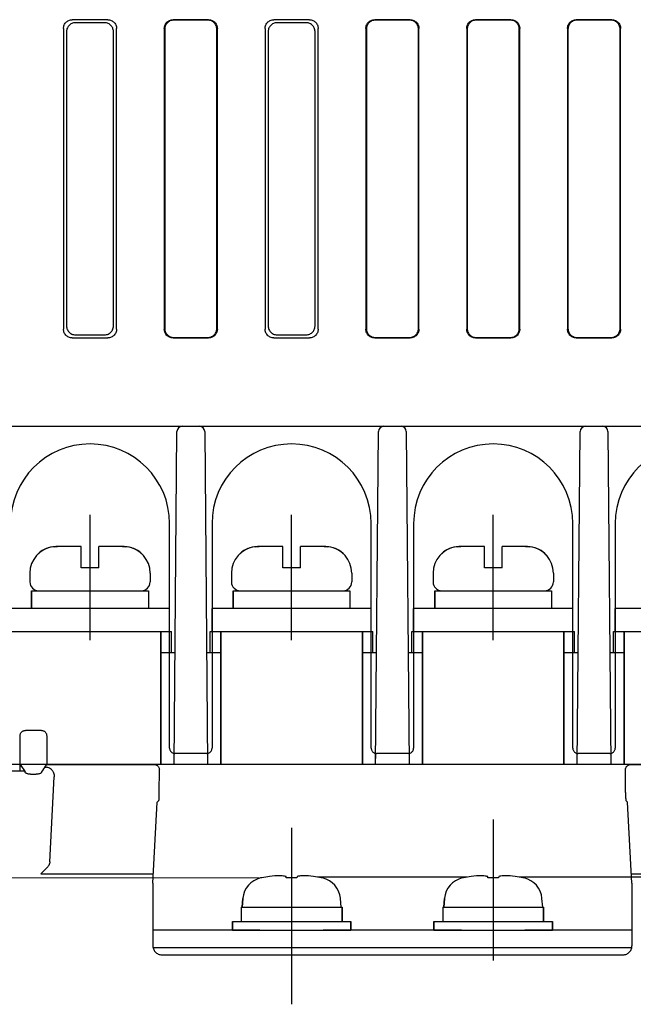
# Model space of a CAD drawing. Header units: millimetres. Extents: x 35 to 906, y -220 to 647.
# Tile 3 of 35: x 347 to 382, y -168 to -112. Entities that reach past the tile are written whole.
import ezdxf

# ---------------------------------------------------------------- set-up
doc = ezdxf.new("R2010")
doc.units = ezdxf.units.MM
doc.layers.add('10', color=3, linetype='CONTINUOUS')
doc.layers.add('17', color=6, linetype='CONTINUOUS')

msp = doc.modelspace()

# ---------------------------------------------------------------- linework, layer by layer
at = {"layer": '10'}
for p, q in [((351.817, -112.426), (349.813, -112.426)), ((357.517, -112.426), (355.513, -112.426)), ((357.489, -112.454), (355.541, -112.454)), ((363.217, -112.426), (361.213, -112.426)), ((368.917, -112.426), (366.913, -112.426)), ((368.889, -112.454), (366.941, -112.454)), ((374.617, -112.426), (372.613, -112.426)), ((374.59, -112.453), (372.639, -112.453)), ((380.317, -112.426), (378.313, -112.426)), ((380.289, -112.454), (378.341, -112.454)), ((349.315, -112.925), (349.315, -129.928)), ((351.642, -112.601), (349.988, -112.601)), ((352.315, -129.928), (352.315, -112.925)), ((355.015, -112.925), (355.015, -129.928)), ((355.043, -112.953), (355.043, -129.9)), ((357.987, -129.9), (357.987, -112.953)), ((358.015, -129.928), (358.015, -112.925)), ((360.715, -112.925), (360.715, -129.928)), ((363.042, -112.601), (361.388, -112.601)), ((363.715, -129.928), (363.715, -112.925)), ((366.415, -112.925), (366.415, -129.928)), ((366.443, -112.953), (366.443, -129.9)), ((369.387, -129.9), (369.387, -112.953)), ((369.415, -129.928), (369.415, -112.925)), ((372.115, -112.925), (372.115, -129.928)), ((372.141, -112.951), (372.141, -129.902)), ((375.089, -129.902), (375.089, -112.951)), ((375.115, -129.928), (375.115, -112.925)), ((377.815, -112.925), (377.815, -129.928)), ((377.843, -112.953), (377.843, -129.9)), ((380.787, -129.9), (380.787, -112.953)), ((380.815, -129.928), (380.815, -112.925)), ((349.49, -113.1), (349.49, -129.753)), ((352.14, -129.753), (352.14, -113.1)), ((360.89, -113.1), (360.89, -129.753)), ((363.54, -129.753), (363.54, -113.1)), ((349.988, -130.251), (351.642, -130.251)), ((361.388, -130.251), (363.042, -130.251)), ((349.813, -130.426), (351.817, -130.426)), ((355.513, -130.426), (357.517, -130.426)), ((355.541, -130.398), (357.489, -130.398)), ((361.213, -130.426), (363.217, -130.426)), ((366.913, -130.426), (368.917, -130.426)), ((366.941, -130.398), (368.889, -130.398)), ((372.613, -130.426), (374.617, -130.426)), ((372.639, -130.4), (374.59, -130.4)), ((378.313, -130.426), (380.317, -130.426)), ((378.341, -130.398), (380.289, -130.398)), ((355.315, -153.626), (355.315, -140.926)), ((357.715, -140.926), (357.715, -153.626)), ((366.715, -153.626), (366.715, -140.926)), ((369.115, -140.926), (369.115, -153.626)), ((378.115, -153.626), (378.115, -140.926)), ((380.515, -140.926), (380.515, -153.626)), ((346.865, -154.555), (346.864, -152.925)), ((348.066, -152.625), (347.163, -152.625)), ((348.366, -152.925), (348.365, -154.555)), ((355.565, -154.526), (355.57, -153.923)), ((357.415, -153.926), (355.615, -153.926)), ((357.46, -153.923), (357.465, -154.526)), ((366.965, -154.526), (366.97, -153.923)), ((368.815, -153.926), (367.015, -153.926)), ((368.86, -153.923), (368.865, -154.526)), ((378.365, -154.526), (378.37, -153.923)), ((380.215, -153.926), (378.415, -153.926)), ((380.26, -153.923), (380.265, -154.526)), ((343.365, -154.526), (346.865, -154.526)), ((346.871, -154.914), (346.865, -154.555)), ((346.865, -154.555), (347.146, -154.977)), ((348.26, -154.712), (348.365, -154.555)), ((348.365, -154.526), (407.261, -154.526)), ((348.365, -154.555), (354.437, -154.555)), ((381.393, -154.555), (388.965, -154.555)), ((343.125, -154.914), (347.104, -154.914)), ((347.451, -155.109), (347.778, -155.109)), ((348.54, -160.053), (348.791, -155.249)), ((381.095, -156.143), (381.093, -154.855)), ((354.374, -161.264), (354.615, -156.679)), ((354.615, -156.679), (354.71, -156.584)), ((381.215, -156.679), (381.119, -156.584)), ((381.455, -161.264), (381.215, -156.679)), ((348.04, -160.734), (348.394, -160.38)), ((348.04, -160.734), (354.402, -160.734)), ((381.427, -160.734), (387.789, -160.734)), ((354.374, -161.264), (354.373, -164.819)), ((381.455, -161.264), (381.457, -164.819)), ((360.423, -163.926), (354.373, -163.926)), ((360.215, -163.926), (364.215, -163.926)), ((362.215, -163.926), (362.215, -168.118)), ((371.823, -163.926), (364.007, -163.926)), ((371.615, -163.926), (375.615, -163.926)), ((381.456, -163.926), (375.407, -163.926)), ((381.445, -164.926), (354.384, -164.926)), ((354.872, -165.319), (380.958, -165.319))]:
    msp.add_line(p, q, dxfattribs=at)
for points in [[(349.315, -112.925), (349.318, -112.872), (349.326, -112.821), (349.339, -112.77), (349.358, -112.721), (349.382, -112.675), (349.41, -112.631), (349.443, -112.591), (349.479, -112.554), (349.52, -112.521), (349.563, -112.493), (349.61, -112.47), (349.658, -112.451), (349.709, -112.437), (349.761, -112.429), (349.813, -112.426)], [(351.817, -112.426), (351.869, -112.429), (351.921, -112.437), (351.971, -112.451), (352.02, -112.47), (352.066, -112.493), (352.11, -112.521), (352.15, -112.554), (352.187, -112.591), (352.22, -112.631), (352.248, -112.675), (352.272, -112.721), (352.29, -112.77), (352.304, -112.821), (352.312, -112.872), (352.315, -112.925)], [(355.015, -112.925), (355.018, -112.872), (355.026, -112.821), (355.039, -112.77), (355.058, -112.721), (355.082, -112.675), (355.11, -112.631), (355.143, -112.591), (355.179, -112.554), (355.22, -112.521), (355.263, -112.493), (355.31, -112.47), (355.358, -112.451), (355.409, -112.437), (355.461, -112.429), (355.513, -112.426)], [(355.541, -112.454), (355.489, -112.457), (355.437, -112.465), (355.386, -112.479), (355.338, -112.498), (355.291, -112.521), (355.248, -112.549), (355.207, -112.582), (355.171, -112.619), (355.138, -112.659), (355.109, -112.703), (355.086, -112.749), (355.067, -112.798), (355.054, -112.849), (355.046, -112.9), (355.043, -112.953)], [(357.987, -112.953), (357.984, -112.9), (357.976, -112.849), (357.962, -112.798), (357.944, -112.749), (357.92, -112.703), (357.892, -112.659), (357.859, -112.619), (357.822, -112.582), (357.782, -112.549), (357.738, -112.521), (357.692, -112.498), (357.643, -112.479), (357.593, -112.465), (357.541, -112.457), (357.489, -112.454)], [(357.517, -112.426), (357.569, -112.429), (357.621, -112.437), (357.671, -112.451), (357.72, -112.47), (357.766, -112.493), (357.81, -112.521), (357.85, -112.554), (357.887, -112.591), (357.92, -112.631), (357.948, -112.675), (357.972, -112.721), (357.99, -112.77), (358.004, -112.821), (358.012, -112.872), (358.015, -112.925)], [(360.715, -112.925), (360.718, -112.872), (360.726, -112.821), (360.739, -112.77), (360.758, -112.721), (360.782, -112.675), (360.81, -112.631), (360.843, -112.591), (360.879, -112.554), (360.92, -112.521), (360.963, -112.493), (361.01, -112.47), (361.058, -112.451), (361.109, -112.437), (361.161, -112.429), (361.213, -112.426)], [(363.217, -112.426), (363.269, -112.429), (363.321, -112.437), (363.371, -112.451), (363.42, -112.47), (363.466, -112.493), (363.51, -112.521), (363.55, -112.554), (363.587, -112.591), (363.62, -112.631), (363.648, -112.675), (363.672, -112.721), (363.69, -112.77), (363.704, -112.821), (363.712, -112.872), (363.715, -112.925)], [(366.415, -112.925), (366.418, -112.872), (366.426, -112.821), (366.439, -112.77), (366.458, -112.721), (366.482, -112.675), (366.51, -112.631), (366.543, -112.591), (366.579, -112.554), (366.62, -112.521), (366.663, -112.493), (366.71, -112.47), (366.758, -112.451), (366.809, -112.437), (366.861, -112.429), (366.913, -112.426)], [(366.941, -112.454), (366.889, -112.457), (366.837, -112.465), (366.786, -112.479), (366.738, -112.498), (366.691, -112.521), (366.648, -112.549), (366.607, -112.582), (366.571, -112.619), (366.538, -112.659), (366.509, -112.703), (366.486, -112.749), (366.467, -112.798), (366.454, -112.849), (366.446, -112.9), (366.443, -112.953)], [(369.387, -112.953), (369.384, -112.9), (369.376, -112.849), (369.362, -112.798), (369.344, -112.749), (369.32, -112.703), (369.292, -112.659), (369.259, -112.619), (369.222, -112.582), (369.182, -112.549), (369.138, -112.521), (369.092, -112.498), (369.043, -112.479), (368.993, -112.465), (368.941, -112.457), (368.889, -112.454)], [(368.917, -112.426), (368.969, -112.429), (369.021, -112.437), (369.071, -112.451), (369.12, -112.47), (369.166, -112.493), (369.21, -112.521), (369.25, -112.554), (369.287, -112.591), (369.32, -112.631), (369.348, -112.675), (369.372, -112.721), (369.39, -112.77), (369.404, -112.821), (369.412, -112.872), (369.415, -112.925)], [(372.115, -112.925), (372.118, -112.872), (372.126, -112.821), (372.139, -112.77), (372.158, -112.721), (372.182, -112.675), (372.21, -112.631), (372.243, -112.591), (372.279, -112.554), (372.32, -112.521), (372.363, -112.493), (372.41, -112.47), (372.458, -112.451), (372.509, -112.437), (372.561, -112.429), (372.613, -112.426)], [(372.639, -112.453), (372.587, -112.455), (372.535, -112.464), (372.485, -112.477), (372.436, -112.496), (372.39, -112.519), (372.346, -112.548), (372.306, -112.58), (372.269, -112.617), (372.236, -112.658), (372.208, -112.701), (372.184, -112.748), (372.165, -112.796), (372.152, -112.847), (372.144, -112.898), (372.141, -112.951)], [(375.089, -112.951), (375.086, -112.898), (375.078, -112.847), (375.064, -112.796), (375.045, -112.748), (375.022, -112.701), (374.994, -112.658), (374.961, -112.617), (374.924, -112.58), (374.884, -112.548), (374.84, -112.519), (374.794, -112.496), (374.745, -112.477), (374.694, -112.464), (374.643, -112.455), (374.59, -112.453)], [(374.617, -112.426), (374.669, -112.429), (374.721, -112.437), (374.771, -112.451), (374.82, -112.47), (374.866, -112.493), (374.91, -112.521), (374.95, -112.554), (374.987, -112.591), (375.02, -112.631), (375.048, -112.675), (375.072, -112.721), (375.09, -112.77), (375.104, -112.821), (375.112, -112.872), (375.115, -112.925)], [(377.815, -112.925), (377.818, -112.872), (377.826, -112.821), (377.839, -112.77), (377.858, -112.721), (377.882, -112.675), (377.91, -112.631), (377.943, -112.591), (377.979, -112.554), (378.02, -112.521), (378.063, -112.493), (378.11, -112.47), (378.158, -112.451), (378.209, -112.437), (378.261, -112.429), (378.313, -112.426)], [(378.341, -112.454), (378.289, -112.457), (378.237, -112.465), (378.186, -112.479), (378.138, -112.498), (378.091, -112.521), (378.048, -112.549), (378.007, -112.582), (377.971, -112.619), (377.938, -112.659), (377.909, -112.703), (377.886, -112.749), (377.867, -112.798), (377.854, -112.849), (377.846, -112.9), (377.843, -112.953)], [(380.787, -112.953), (380.784, -112.9), (380.776, -112.849), (380.762, -112.798), (380.744, -112.749), (380.72, -112.703), (380.692, -112.659), (380.659, -112.619), (380.622, -112.582), (380.582, -112.549), (380.538, -112.521), (380.492, -112.498), (380.443, -112.479), (380.393, -112.465), (380.341, -112.457), (380.289, -112.454)], [(380.317, -112.426), (380.369, -112.429), (380.421, -112.437), (380.471, -112.451), (380.52, -112.47), (380.566, -112.493), (380.61, -112.521), (380.65, -112.554), (380.687, -112.591), (380.72, -112.631), (380.748, -112.675), (380.772, -112.721), (380.79, -112.77), (380.804, -112.821), (380.812, -112.872), (380.815, -112.925)], [(349.988, -112.601), (349.936, -112.604), (349.884, -112.612), (349.833, -112.626), (349.785, -112.645), (349.738, -112.668), (349.695, -112.696), (349.654, -112.729), (349.618, -112.766), (349.585, -112.806), (349.556, -112.85), (349.533, -112.896), (349.514, -112.945), (349.501, -112.996), (349.493, -113.047), (349.49, -113.1)], [(352.14, -113.1), (352.137, -113.047), (352.129, -112.996), (352.115, -112.945), (352.097, -112.896), (352.073, -112.85), (352.045, -112.806), (352.012, -112.766), (351.975, -112.729), (351.935, -112.696), (351.891, -112.668), (351.845, -112.645), (351.796, -112.626), (351.746, -112.612), (351.694, -112.604), (351.642, -112.601)], [(361.388, -112.601), (361.336, -112.604), (361.284, -112.612), (361.233, -112.626), (361.185, -112.645), (361.138, -112.668), (361.095, -112.696), (361.054, -112.729), (361.018, -112.766), (360.985, -112.806), (360.956, -112.85), (360.933, -112.896), (360.914, -112.945), (360.901, -112.996), (360.893, -113.047), (360.89, -113.1)], [(363.54, -113.1), (363.537, -113.047), (363.529, -112.996), (363.515, -112.945), (363.497, -112.896), (363.473, -112.85), (363.445, -112.806), (363.412, -112.766), (363.375, -112.729), (363.335, -112.696), (363.291, -112.668), (363.245, -112.645), (363.196, -112.626), (363.146, -112.612), (363.094, -112.604), (363.042, -112.601)], [(349.49, -129.753), (349.493, -129.806), (349.501, -129.857), (349.514, -129.908), (349.533, -129.956), (349.556, -130.003), (349.585, -130.047), (349.618, -130.087), (349.654, -130.124), (349.695, -130.156), (349.738, -130.185), (349.785, -130.208), (349.833, -130.227), (349.884, -130.241), (349.936, -130.249), (349.988, -130.251)], [(351.642, -130.251), (351.694, -130.249), (351.746, -130.241), (351.796, -130.227), (351.845, -130.208), (351.891, -130.185), (351.935, -130.156), (351.975, -130.124), (352.012, -130.087), (352.045, -130.047), (352.073, -130.003), (352.097, -129.956), (352.115, -129.908), (352.129, -129.857), (352.137, -129.806), (352.14, -129.753)], [(360.89, -129.753), (360.893, -129.806), (360.901, -129.857), (360.914, -129.908), (360.933, -129.956), (360.956, -130.003), (360.985, -130.047), (361.018, -130.087), (361.054, -130.124), (361.095, -130.156), (361.138, -130.185), (361.185, -130.208), (361.233, -130.227), (361.284, -130.241), (361.336, -130.249), (361.388, -130.251)], [(363.042, -130.251), (363.094, -130.249), (363.146, -130.241), (363.196, -130.227), (363.245, -130.208), (363.291, -130.185), (363.335, -130.156), (363.375, -130.124), (363.412, -130.087), (363.445, -130.047), (363.473, -130.003), (363.497, -129.956), (363.515, -129.908), (363.529, -129.857), (363.537, -129.806), (363.54, -129.753)], [(349.813, -130.426), (349.761, -130.424), (349.709, -130.416), (349.658, -130.402), (349.61, -130.383), (349.563, -130.36), (349.52, -130.331), (349.479, -130.299), (349.443, -130.262), (349.41, -130.222), (349.382, -130.178), (349.358, -130.131), (349.339, -130.083), (349.326, -130.032), (349.318, -129.981), (349.315, -129.928)], [(352.315, -129.928), (352.312, -129.981), (352.304, -130.032), (352.29, -130.083), (352.272, -130.131), (352.248, -130.178), (352.22, -130.222), (352.187, -130.262), (352.15, -130.299), (352.11, -130.331), (352.066, -130.36), (352.02, -130.383), (351.971, -130.402), (351.921, -130.416), (351.869, -130.424), (351.817, -130.426)], [(355.513, -130.426), (355.461, -130.424), (355.409, -130.416), (355.358, -130.402), (355.31, -130.383), (355.263, -130.36), (355.22, -130.331), (355.179, -130.299), (355.143, -130.262), (355.11, -130.222), (355.082, -130.178), (355.058, -130.131), (355.039, -130.083), (355.026, -130.032), (355.018, -129.981), (355.015, -129.928)], [(355.043, -129.9), (355.046, -129.953), (355.054, -130.004), (355.067, -130.055), (355.086, -130.103), (355.109, -130.15), (355.138, -130.194), (355.171, -130.234), (355.207, -130.271), (355.248, -130.303), (355.291, -130.332), (355.338, -130.355), (355.386, -130.374), (355.437, -130.388), (355.489, -130.396), (355.541, -130.398)], [(357.489, -130.398), (357.541, -130.396), (357.593, -130.388), (357.643, -130.374), (357.692, -130.355), (357.738, -130.332), (357.782, -130.303), (357.822, -130.271), (357.859, -130.234), (357.892, -130.194), (357.92, -130.15), (357.944, -130.103), (357.962, -130.055), (357.976, -130.004), (357.984, -129.953), (357.987, -129.9)], [(358.015, -129.928), (358.012, -129.981), (358.004, -130.032), (357.99, -130.083), (357.972, -130.131), (357.948, -130.178), (357.92, -130.222), (357.887, -130.262), (357.85, -130.299), (357.81, -130.331), (357.766, -130.36), (357.72, -130.383), (357.671, -130.402), (357.621, -130.416), (357.569, -130.424), (357.517, -130.426)], [(361.213, -130.426), (361.161, -130.424), (361.109, -130.416), (361.058, -130.402), (361.01, -130.383), (360.963, -130.36), (360.92, -130.331), (360.879, -130.299), (360.843, -130.262), (360.81, -130.222), (360.782, -130.178), (360.758, -130.131), (360.739, -130.083), (360.726, -130.032), (360.718, -129.981), (360.715, -129.928)], [(363.715, -129.928), (363.712, -129.981), (363.704, -130.032), (363.69, -130.083), (363.672, -130.131), (363.648, -130.178), (363.62, -130.222), (363.587, -130.262), (363.55, -130.299), (363.51, -130.331), (363.466, -130.36), (363.42, -130.383), (363.371, -130.402), (363.321, -130.416), (363.269, -130.424), (363.217, -130.426)], [(366.913, -130.426), (366.861, -130.424), (366.809, -130.416), (366.758, -130.402), (366.71, -130.383), (366.663, -130.36), (366.62, -130.331), (366.579, -130.299), (366.543, -130.262), (366.51, -130.222), (366.482, -130.178), (366.458, -130.131), (366.439, -130.083), (366.426, -130.032), (366.418, -129.981), (366.415, -129.928)], [(366.443, -129.9), (366.446, -129.953), (366.454, -130.004), (366.467, -130.055), (366.486, -130.103), (366.509, -130.15), (366.538, -130.194), (366.571, -130.234), (366.607, -130.271), (366.648, -130.303), (366.691, -130.332), (366.738, -130.355), (366.786, -130.374), (366.837, -130.388), (366.889, -130.396), (366.941, -130.398)], [(368.889, -130.398), (368.941, -130.396), (368.993, -130.388), (369.043, -130.374), (369.092, -130.355), (369.138, -130.332), (369.182, -130.303), (369.222, -130.271), (369.259, -130.234), (369.292, -130.194), (369.32, -130.15), (369.344, -130.103), (369.362, -130.055), (369.376, -130.004), (369.384, -129.953), (369.387, -129.9)], [(369.415, -129.928), (369.412, -129.981), (369.404, -130.032), (369.39, -130.083), (369.372, -130.131), (369.348, -130.178), (369.32, -130.222), (369.287, -130.262), (369.25, -130.299), (369.21, -130.331), (369.166, -130.36), (369.12, -130.383), (369.071, -130.402), (369.021, -130.416), (368.969, -130.424), (368.917, -130.426)], [(372.613, -130.426), (372.561, -130.424), (372.509, -130.416), (372.458, -130.402), (372.41, -130.383), (372.363, -130.36), (372.32, -130.331), (372.279, -130.299), (372.243, -130.262), (372.21, -130.222), (372.182, -130.178), (372.158, -130.131), (372.139, -130.083), (372.126, -130.032), (372.118, -129.981), (372.115, -129.928)], [(372.141, -129.902), (372.144, -129.954), (372.152, -130.006), (372.165, -130.057), (372.184, -130.105), (372.208, -130.152), (372.236, -130.195), (372.269, -130.236), (372.306, -130.272), (372.346, -130.305), (372.39, -130.333), (372.436, -130.357), (372.485, -130.376), (372.535, -130.389), (372.587, -130.397), (372.639, -130.4)], [(374.59, -130.4), (374.643, -130.397), (374.694, -130.389), (374.745, -130.376), (374.794, -130.357), (374.84, -130.333), (374.884, -130.305), (374.924, -130.272), (374.961, -130.236), (374.994, -130.195), (375.022, -130.152), (375.045, -130.105), (375.064, -130.057), (375.078, -130.006), (375.086, -129.954), (375.089, -129.902)], [(375.115, -129.928), (375.112, -129.981), (375.104, -130.032), (375.09, -130.083), (375.072, -130.131), (375.048, -130.178), (375.02, -130.222), (374.987, -130.262), (374.95, -130.299), (374.91, -130.331), (374.866, -130.36), (374.82, -130.383), (374.771, -130.402), (374.721, -130.416), (374.669, -130.424), (374.617, -130.426)], [(378.313, -130.426), (378.261, -130.424), (378.209, -130.416), (378.158, -130.402), (378.11, -130.383), (378.063, -130.36), (378.02, -130.331), (377.979, -130.299), (377.943, -130.262), (377.91, -130.222), (377.882, -130.178), (377.858, -130.131), (377.839, -130.083), (377.826, -130.032), (377.818, -129.981), (377.815, -129.928)], [(377.843, -129.9), (377.846, -129.953), (377.854, -130.004), (377.867, -130.055), (377.886, -130.103), (377.909, -130.15), (377.938, -130.194), (377.971, -130.234), (378.007, -130.271), (378.048, -130.303), (378.091, -130.332), (378.138, -130.355), (378.186, -130.374), (378.237, -130.388), (378.289, -130.396), (378.341, -130.398)], [(380.289, -130.398), (380.341, -130.396), (380.393, -130.388), (380.443, -130.374), (380.492, -130.355), (380.538, -130.332), (380.582, -130.303), (380.622, -130.271), (380.659, -130.234), (380.692, -130.194), (380.72, -130.15), (380.744, -130.103), (380.762, -130.055), (380.776, -130.004), (380.784, -129.953), (380.787, -129.9)], [(380.815, -129.928), (380.812, -129.981), (380.804, -130.032), (380.79, -130.083), (380.772, -130.131), (380.748, -130.178), (380.72, -130.222), (380.687, -130.262), (380.65, -130.299), (380.61, -130.331), (380.566, -130.36), (380.52, -130.383), (380.471, -130.402), (380.421, -130.416), (380.369, -130.424), (380.317, -130.426)], [(346.864, -152.925), (346.866, -152.892), (346.871, -152.858), (346.881, -152.826), (346.893, -152.795), (346.91, -152.766), (346.929, -152.738), (346.952, -152.713), (346.977, -152.691), (347.004, -152.671), (347.033, -152.655), (347.064, -152.642), (347.097, -152.633), (347.13, -152.627), (347.163, -152.625)], [(348.066, -152.625), (348.1, -152.627), (348.133, -152.633), (348.165, -152.642), (348.196, -152.655), (348.226, -152.671), (348.253, -152.691), (348.278, -152.713), (348.3, -152.738), (348.32, -152.766), (348.336, -152.795), (348.349, -152.826), (348.358, -152.858), (348.364, -152.892), (348.366, -152.925)], [(355.315, -153.627), (355.317, -153.663), (355.323, -153.698), (355.334, -153.733), (355.349, -153.766), (355.368, -153.797), (355.39, -153.825), (355.416, -153.851), (355.444, -153.873), (355.475, -153.892), (355.508, -153.907), (355.543, -153.918), (355.579, -153.924), (355.614, -153.926)], [(357.415, -153.926), (357.451, -153.924), (357.487, -153.918), (357.521, -153.907), (357.554, -153.892), (357.585, -153.873), (357.614, -153.851), (357.639, -153.825), (357.662, -153.797), (357.68, -153.766), (357.695, -153.733), (357.706, -153.698), (357.713, -153.663), (357.715, -153.627)], [(366.715, -153.627), (366.717, -153.663), (366.723, -153.698), (366.734, -153.733), (366.749, -153.766), (366.768, -153.797), (366.79, -153.825), (366.816, -153.851), (366.844, -153.873), (366.875, -153.892), (366.908, -153.907), (366.943, -153.918), (366.979, -153.924), (367.014, -153.926)], [(368.815, -153.926), (368.851, -153.924), (368.887, -153.918), (368.921, -153.907), (368.954, -153.892), (368.985, -153.873), (369.014, -153.851), (369.039, -153.825), (369.062, -153.797), (369.08, -153.766), (369.095, -153.733), (369.106, -153.698), (369.113, -153.663), (369.115, -153.627)], [(378.115, -153.627), (378.117, -153.663), (378.123, -153.698), (378.134, -153.733), (378.149, -153.766), (378.168, -153.797), (378.19, -153.825), (378.216, -153.851), (378.244, -153.873), (378.275, -153.892), (378.308, -153.907), (378.343, -153.918), (378.379, -153.924), (378.414, -153.926)], [(380.215, -153.926), (380.251, -153.924), (380.287, -153.918), (380.321, -153.907), (380.354, -153.892), (380.385, -153.873), (380.414, -153.851), (380.439, -153.825), (380.462, -153.797), (380.48, -153.766), (380.495, -153.733), (380.506, -153.698), (380.513, -153.663), (380.515, -153.627)], [(348.084, -154.977), (348.142, -154.89), (348.2, -154.804), (348.258, -154.721)], [(348.258, -154.721), (348.259, -154.715), (348.26, -154.712)], [(348.33, -154.712), (348.293, -154.715), (348.258, -154.721)], [(348.647, -154.858), (348.612, -154.825), (348.572, -154.796), (348.529, -154.769), (348.482, -154.747), (348.433, -154.73), (348.382, -154.718), (348.33, -154.712)], [(354.437, -154.555), (354.47, -154.557), (354.504, -154.562), (354.536, -154.572), (354.567, -154.584), (354.596, -154.601), (354.624, -154.62), (354.649, -154.642), (354.671, -154.668), (354.69, -154.695), (354.707, -154.724), (354.719, -154.755), (354.729, -154.788), (354.734, -154.821), (354.736, -154.855)], [(381.093, -154.855), (381.095, -154.821), (381.101, -154.788), (381.11, -154.755), (381.123, -154.724), (381.139, -154.695), (381.159, -154.668), (381.181, -154.642), (381.206, -154.62), (381.233, -154.601), (381.263, -154.584), (381.294, -154.572), (381.326, -154.562), (381.359, -154.557), (381.393, -154.555)], [(347.152, -154.998), (347.149, -154.984), (347.146, -154.977)], [(347.451, -155.109), (347.421, -155.108), (347.391, -155.106), (347.36, -155.101), (347.331, -155.095), (347.302, -155.088), (347.274, -155.078), (347.248, -155.068), (347.224, -155.057), (347.203, -155.046), (347.186, -155.035), (347.172, -155.024), (347.161, -155.014), (347.154, -155.005), (347.152, -154.998)], [(348.058, -155.024), (348.046, -155.033), (348.03, -155.044), (348.011, -155.054), (347.99, -155.064), (347.967, -155.074), (347.942, -155.083), (347.916, -155.091), (347.889, -155.097), (347.862, -155.103), (347.834, -155.106), (347.806, -155.109), (347.778, -155.109)], [(348.078, -154.998), (348.075, -155.006), (348.069, -155.014), (348.058, -155.024)], [(348.084, -154.977), (348.081, -154.985), (348.078, -154.998)], [(348.647, -154.858), (348.678, -154.892), (348.707, -154.93), (348.732, -154.974), (348.755, -155.022), (348.772, -155.074), (348.785, -155.13), (348.791, -155.189), (348.791, -155.249)], [(354.71, -156.584), (354.713, -156.579), (354.715, -156.569), (354.718, -156.554), (354.72, -156.534), (354.723, -156.51), (354.725, -156.482), (354.727, -156.449), (354.729, -156.413), (354.73, -156.374), (354.732, -156.332), (354.733, -156.287), (354.734, -156.241), (354.734, -156.192), (354.735, -156.143), (354.736, -154.855)], [(381.095, -156.143), (381.095, -156.192), (381.096, -156.241), (381.097, -156.287), (381.098, -156.332), (381.099, -156.374), (381.101, -156.413), (381.103, -156.449), (381.105, -156.482), (381.107, -156.51), (381.109, -156.534), (381.112, -156.554), (381.114, -156.569), (381.117, -156.579), (381.119, -156.584)], [(348.54, -160.053), (348.534, -160.108), (348.522, -160.162), (348.504, -160.213), (348.482, -160.261), (348.456, -160.305), (348.426, -160.345), (348.394, -160.38)], [(354.373, -164.819), (354.375, -164.872), (354.384, -164.923), (354.397, -164.974), (354.416, -165.023), (354.44, -165.069), (354.468, -165.113), (354.501, -165.154), (354.538, -165.191), (354.578, -165.223), (354.622, -165.252), (354.669, -165.276), (354.717, -165.294), (354.768, -165.308), (354.82, -165.316), (354.872, -165.319)], [(380.958, -165.319), (381.01, -165.316), (381.062, -165.308), (381.112, -165.294), (381.161, -165.276), (381.208, -165.252), (381.251, -165.223), (381.292, -165.191), (381.329, -165.154), (381.362, -165.113), (381.39, -165.069), (381.414, -165.023), (381.432, -164.974), (381.446, -164.923), (381.454, -164.872), (381.457, -164.819)]]:
    msp.add_lwpolyline(points, dxfattribs=at)
for centre in [(350.815, -140.926), (362.215, -140.926), (373.615, -140.926), (385.015, -140.926)]:
    msp.add_arc(centre, 4.5, 0, 180, dxfattribs=at)
at = {"layer": '17'}
for p, q in [((343.665, -135.426), (414.351, -135.426)), ((343.665, -135.426), (414.351, -135.426)), ((355.565, -154.526), (355.729, -135.724)), ((355.565, -154.526), (355.729, -135.724)), ((357.301, -135.724), (357.465, -154.526)), ((357.301, -135.724), (357.465, -154.526)), ((366.965, -154.526), (367.129, -135.724)), ((366.965, -154.526), (367.129, -135.724)), ((368.701, -135.724), (368.865, -154.526)), ((368.701, -135.724), (368.865, -154.526)), ((378.365, -154.526), (378.529, -135.724)), ((378.365, -154.526), (378.529, -135.724)), ((380.101, -135.724), (380.265, -154.526)), ((380.101, -135.724), (380.265, -154.526)), ((350.815, -147.526), (350.815, -140.426)), ((362.215, -147.526), (362.215, -140.426)), ((373.615, -147.526), (373.615, -140.426)), ((348.779, -142.239), (348.719, -142.239)), ((348.779, -142.239), (348.719, -142.239)), ((348.779, -142.239), (348.719, -142.239)), ((350.315, -142.226), (348.982, -142.226)), ((350.315, -142.226), (348.982, -142.226)), ((350.315, -142.226), (348.982, -142.226)), ((350.315, -143.426), (350.315, -142.226)), ((350.315, -143.426), (350.315, -142.226)), ((350.315, -143.426), (350.315, -142.226)), ((351.315, -143.426), (351.315, -142.226)), ((352.648, -142.226), (351.315, -142.226)), ((351.315, -143.426), (351.315, -142.226)), ((352.648, -142.226), (351.315, -142.226)), ((351.315, -143.426), (351.315, -142.226)), ((352.648, -142.226), (351.315, -142.226)), ((352.911, -142.239), (352.85, -142.239)), ((352.911, -142.239), (352.85, -142.239)), ((352.911, -142.239), (352.85, -142.239)), ((360.179, -142.239), (360.119, -142.239)), ((360.179, -142.239), (360.119, -142.239)), ((360.179, -142.239), (360.119, -142.239)), ((361.715, -142.226), (360.382, -142.226)), ((361.715, -142.226), (360.382, -142.226)), ((361.715, -142.226), (360.382, -142.226)), ((361.715, -143.426), (361.715, -142.226)), ((361.715, -143.426), (361.715, -142.226)), ((361.715, -143.426), (361.715, -142.226)), ((362.715, -143.426), (362.715, -142.226)), ((364.048, -142.226), (362.715, -142.226)), ((362.715, -143.426), (362.715, -142.226)), ((364.048, -142.226), (362.715, -142.226)), ((362.715, -143.426), (362.715, -142.226)), ((364.048, -142.226), (362.715, -142.226)), ((364.311, -142.239), (364.25, -142.239)), ((364.311, -142.239), (364.25, -142.239)), ((364.311, -142.239), (364.25, -142.239)), ((371.579, -142.239), (371.519, -142.239)), ((371.579, -142.239), (371.519, -142.239)), ((371.579, -142.239), (371.519, -142.239)), ((373.115, -142.226), (371.782, -142.226)), ((373.115, -142.226), (371.782, -142.226)), ((373.115, -142.226), (371.782, -142.226)), ((373.115, -143.426), (373.115, -142.226)), ((373.115, -143.426), (373.115, -142.226)), ((373.115, -143.426), (373.115, -142.226)), ((374.115, -143.426), (374.115, -142.226)), ((375.448, -142.226), (374.115, -142.226)), ((374.115, -143.426), (374.115, -142.226)), ((375.448, -142.226), (374.115, -142.226)), ((374.115, -143.426), (374.115, -142.226)), ((375.448, -142.226), (374.115, -142.226)), ((375.711, -142.239), (375.65, -142.239)), ((375.711, -142.239), (375.65, -142.239)), ((375.711, -142.239), (375.65, -142.239)), ((351.315, -143.426), (350.315, -143.426)), ((351.315, -143.426), (350.315, -143.426)), ((351.315, -143.426), (350.315, -143.426)), ((362.715, -143.426), (361.715, -143.426)), ((362.715, -143.426), (361.715, -143.426)), ((362.715, -143.426), (361.715, -143.426)), ((374.115, -143.426), (373.115, -143.426)), ((374.115, -143.426), (373.115, -143.426)), ((374.115, -143.426), (373.115, -143.426)), ((347.415, -143.726), (347.415, -144.226)), ((347.415, -143.726), (347.415, -144.226)), ((354.215, -143.726), (354.215, -144.226)), ((354.215, -143.726), (354.215, -144.226)), ((358.815, -143.726), (358.815, -144.226)), ((358.815, -143.726), (358.815, -144.226)), ((365.615, -143.726), (365.615, -144.226)), ((365.615, -143.726), (365.615, -144.226)), ((370.215, -143.726), (370.215, -144.226)), ((370.215, -143.726), (370.215, -144.226)), ((377.015, -143.726), (377.015, -144.226)), ((377.015, -143.726), (377.015, -144.226)), ((347.515, -145.726), (347.515, -144.726)), ((347.515, -144.726), (354.115, -144.726)), ((347.515, -144.726), (347.515, -145.726)), ((347.515, -144.726), (354.115, -144.726)), ((347.815, -144.726), (353.815, -144.726)), ((354.115, -144.726), (354.115, -145.726)), ((354.115, -144.726), (354.115, -145.726)), ((358.915, -145.726), (358.915, -144.726)), ((358.915, -144.726), (365.515, -144.726)), ((358.915, -144.726), (358.915, -145.726)), ((358.915, -144.726), (365.515, -144.726)), ((359.215, -144.726), (365.215, -144.726)), ((365.515, -144.726), (365.515, -145.726)), ((365.515, -144.726), (365.515, -145.726)), ((370.315, -145.726), (370.315, -144.726)), ((370.315, -144.726), (376.915, -144.726)), ((370.315, -144.726), (370.315, -145.726)), ((370.315, -144.726), (376.915, -144.726)), ((370.615, -144.726), (376.615, -144.726)), ((376.915, -144.726), (376.915, -145.726)), ((376.915, -144.726), (376.915, -145.726)), ((355.315, -145.726), (346.315, -145.726)), ((355.315, -147.026), (355.315, -145.726)), ((357.715, -147.026), (357.715, -145.726)), ((366.715, -145.726), (357.715, -145.726)), ((366.715, -147.026), (366.715, -145.726)), ((369.115, -147.026), (369.115, -145.726)), ((378.115, -145.726), (369.115, -145.726)), ((378.115, -147.026), (378.115, -145.726)), ((380.515, -147.026), (380.515, -145.726)), ((389.515, -145.726), (380.515, -145.726)), ((346.215, -147.026), (355.415, -147.026)), ((346.215, -147.026), (355.415, -147.026)), ((354.815, -154.526), (354.815, -147.026)), ((354.815, -147.026), (354.815, -154.526)), ((354.815, -147.026), (354.815, -154.526)), ((355.415, -148.226), (355.415, -147.026)), ((355.415, -148.226), (355.415, -147.026)), ((357.615, -148.226), (357.615, -147.026)), ((357.615, -147.026), (366.815, -147.026)), ((357.615, -148.226), (357.615, -147.026)), ((357.615, -147.026), (366.815, -147.026)), ((357.715, -147.026), (366.715, -147.026)), ((358.215, -154.526), (358.215, -147.026)), ((358.215, -147.026), (358.215, -154.526)), ((358.215, -147.026), (358.215, -154.526)), ((366.215, -154.526), (366.215, -147.026)), ((366.215, -147.026), (366.215, -154.526)), ((366.215, -147.026), (366.215, -154.526)), ((366.815, -148.226), (366.815, -147.026)), ((366.815, -148.226), (366.815, -147.026)), ((369.015, -148.226), (369.015, -147.026)), ((369.015, -147.026), (378.215, -147.026)), ((369.015, -147.026), (378.215, -147.026)), ((369.015, -148.226), (369.015, -147.026)), ((369.115, -147.026), (378.115, -147.026)), ((369.615, -154.526), (369.615, -147.026)), ((369.615, -147.026), (369.615, -154.526)), ((369.615, -147.026), (369.615, -154.526)), ((377.615, -154.526), (377.615, -147.026)), ((377.615, -147.026), (377.615, -154.526)), ((377.615, -147.026), (377.615, -154.526)), ((378.215, -148.226), (378.215, -147.026)), ((378.215, -148.226), (378.215, -147.026)), ((380.415, -147.026), (389.615, -147.026)), ((380.415, -148.226), (380.415, -147.026)), ((380.415, -147.026), (389.615, -147.026)), ((380.515, -147.026), (389.515, -147.026)), ((381.015, -154.526), (381.015, -147.026)), ((381.015, -147.026), (381.015, -154.526)), ((381.015, -147.026), (381.015, -154.526)), ((354.815, -148.226), (355.315, -148.226)), ((354.815, -148.226), (355.62, -148.226)), ((354.815, -148.226), (355.62, -148.226)), ((357.41, -148.226), (358.215, -148.226)), ((357.41, -148.226), (358.215, -148.226)), ((357.715, -148.226), (358.215, -148.226)), ((366.215, -148.226), (366.715, -148.226)), ((366.215, -148.226), (367.02, -148.226)), ((366.215, -148.226), (367.02, -148.226)), ((368.81, -148.226), (369.615, -148.226)), ((368.81, -148.226), (369.615, -148.226)), ((369.115, -148.226), (369.615, -148.226)), ((377.615, -148.226), (378.115, -148.226)), ((377.615, -148.226), (378.42, -148.226)), ((377.615, -148.226), (378.42, -148.226)), ((380.21, -148.226), (381.015, -148.226)), ((380.21, -148.226), (381.015, -148.226)), ((380.515, -148.226), (381.015, -148.226)), ((321.315, -154.526), (414.515, -154.526)), ((321.315, -154.526), (414.515, -154.526)), ((362.215, -158.143), (362.215, -166.468)), ((373.615, -157.666), (373.615, -165.649)), ((360.388, -160.989), (321.071, -160.926)), ((361.914, -160.971), (361.904, -160.889)), ((361.914, -160.971), (361.904, -160.889)), ((362.525, -160.889), (362.516, -160.971)), ((362.525, -160.889), (362.516, -160.971)), ((372.126, -160.926), (363.703, -160.926)), ((372.126, -160.926), (363.752, -160.926)), ((373.314, -160.971), (373.304, -160.889)), ((373.314, -160.971), (373.304, -160.889)), ((373.925, -160.889), (373.916, -160.971)), ((373.925, -160.889), (373.916, -160.971)), ((414.759, -160.926), (375.105, -160.926)), ((360.486, -160.971), (360.459, -160.971)), ((360.486, -160.971), (360.459, -160.971)), ((362.516, -160.971), (361.914, -160.971)), ((362.516, -160.971), (361.914, -160.971)), ((363.97, -160.971), (363.944, -160.971)), ((363.97, -160.971), (363.944, -160.971)), ((371.886, -160.971), (371.859, -160.971)), ((371.886, -160.971), (371.859, -160.971)), ((373.916, -160.971), (373.314, -160.971)), ((373.916, -160.971), (373.314, -160.971)), ((375.37, -160.971), (375.344, -160.971)), ((375.37, -160.971), (375.344, -160.971)), ((359.459, -162.124), (359.415, -162.626)), ((359.415, -162.626), (359.459, -162.124)), ((365.015, -162.626), (364.971, -162.124)), ((365.015, -162.626), (364.971, -162.124)), ((370.859, -162.124), (370.815, -162.626)), ((370.815, -162.626), (370.859, -162.124)), ((376.415, -162.626), (376.371, -162.124)), ((376.415, -162.626), (376.371, -162.124)), ((359.365, -162.626), (365.065, -162.626)), ((359.365, -162.626), (359.365, -163.426)), ((359.365, -162.626), (365.065, -162.626)), ((359.365, -162.626), (359.365, -163.426)), ((365.065, -162.626), (365.065, -163.426)), ((365.065, -163.426), (365.065, -162.626)), ((370.765, -162.626), (376.465, -162.626)), ((370.765, -162.626), (370.765, -163.426)), ((370.765, -162.626), (376.465, -162.626)), ((370.765, -162.626), (370.765, -163.426)), ((376.465, -162.626), (376.465, -163.426)), ((376.465, -163.426), (376.465, -162.626)), ((358.865, -163.426), (365.565, -163.426)), ((358.865, -163.426), (358.865, -163.926)), ((358.865, -163.426), (365.565, -163.426)), ((358.865, -163.926), (358.865, -163.426)), ((365.565, -163.426), (365.565, -163.926)), ((365.565, -163.926), (365.565, -163.426)), ((370.265, -163.426), (376.965, -163.426)), ((370.265, -163.426), (370.265, -163.926)), ((370.265, -163.426), (376.965, -163.426)), ((370.265, -163.926), (370.265, -163.426)), ((376.965, -163.426), (376.965, -163.926)), ((376.965, -163.926), (376.965, -163.426)), ((358.865, -163.926), (365.565, -163.926)), ((370.265, -163.926), (376.965, -163.926))]:
    msp.add_line(p, q, dxfattribs=at)
for points in [[(348.779, -142.239), (348.846, -142.232), (348.914, -142.228), (348.982, -142.226)], [(352.648, -142.226), (352.716, -142.228), (352.783, -142.232), (352.85, -142.239)], [(360.179, -142.239), (360.246, -142.232), (360.314, -142.228), (360.382, -142.226)], [(364.048, -142.226), (364.116, -142.228), (364.183, -142.232), (364.25, -142.239)], [(371.579, -142.239), (371.646, -142.232), (371.714, -142.228), (371.782, -142.226)], [(375.448, -142.226), (375.516, -142.228), (375.583, -142.232), (375.65, -142.239)]]:
    msp.add_lwpolyline(points, dxfattribs=at)
for centre, radius, start, end in [((356.029, -135.726), 0.3, 90, 179.5), ((356.029, -135.726), 0.3, 90, 179.5), ((357.001, -135.726), 0.3, 0.5, 90), ((357.001, -135.726), 0.3, 0.5, 90), ((367.429, -135.726), 0.3, 90, 179.5), ((367.429, -135.726), 0.3, 90, 179.5), ((368.401, -135.726), 0.3, 0.5, 90), ((368.401, -135.726), 0.3, 0.5, 90), ((378.829, -135.726), 0.3, 90, 179.5), ((378.829, -135.726), 0.3, 90, 179.5), ((379.801, -135.726), 0.3, 0.5, 90), ((379.801, -135.726), 0.3, 0.5, 90), ((348.915, -143.726), 1.5, 97.5159, 180), ((348.915, -143.726), 1.5, 97.5159, 180), ((348.915, -143.726), 1.5, 97.5159, 137.273), ((348.981, -143.822), 1.596, 89.9902, 97.2842), ((348.981, -143.822), 1.596, 89.9902, 97.2842), ((352.648, -143.822), 1.596, 82.7158, 90.0098), ((352.715, -143.726), 1.5, 42.727, 82.4841), ((352.715, -143.726), 1.5, 0, 82.4841), ((352.715, -143.726), 1.5, 0, 82.4841), ((360.315, -143.726), 1.5, 97.5159, 180), ((360.315, -143.726), 1.5, 97.5159, 180), ((360.315, -143.726), 1.5, 97.5159, 137.273), ((360.381, -143.822), 1.596, 89.9902, 97.2842), ((360.381, -143.822), 1.596, 89.9902, 97.2842), ((364.048, -143.822), 1.596, 82.7158, 90.0098), ((364.115, -143.726), 1.5, 42.727, 82.4841), ((364.115, -143.726), 1.5, 0, 82.4841), ((364.115, -143.726), 1.5, 0, 82.4841), ((371.715, -143.726), 1.5, 97.5159, 180), ((371.715, -143.726), 1.5, 97.5159, 180), ((371.715, -143.726), 1.5, 97.5159, 137.273), ((371.781, -143.822), 1.596, 89.9902, 97.2842), ((371.781, -143.822), 1.596, 89.9902, 97.2842), ((375.448, -143.822), 1.596, 82.7158, 90.0098), ((375.515, -143.726), 1.5, 42.727, 82.4841), ((375.515, -143.726), 1.5, 0, 82.4841), ((375.515, -143.726), 1.5, 0, 82.4841), ((347.915, -144.226), 0.5, 180, 270), ((347.915, -144.226), 0.5, 180, 270), ((353.715, -144.226), 0.5, 270, 0), ((353.715, -144.226), 0.5, 270, 0), ((359.315, -144.226), 0.5, 180, 270), ((359.315, -144.226), 0.5, 180, 270), ((365.115, -144.226), 0.5, 270, 0), ((365.115, -144.226), 0.5, 270, 0), ((370.715, -144.226), 0.5, 180, 270), ((370.715, -144.226), 0.5, 180, 270), ((376.515, -144.226), 0.5, 270, 0), ((376.515, -144.226), 0.5, 270, 0), ((362.215, -169.83), 9.027, 97.9112, 100.7276), ((362.215, -169.83), 9.027, 97.9112, 100.7276), ((361.764, -167.566), 6.724, 91.7502, 96.767), ((361.764, -167.566), 6.724, 91.7502, 96.767), ((362.665, -167.566), 6.724, 83.233, 88.2498), ((362.665, -167.566), 6.724, 83.233, 88.2498), ((362.215, -169.83), 9.027, 79.2724, 82.0888), ((362.215, -169.83), 9.027, 79.2724, 82.0888), ((373.615, -169.83), 9.027, 97.9112, 100.7276), ((373.615, -169.83), 9.027, 97.9112, 100.7276), ((373.164, -167.566), 6.724, 91.7502, 96.767), ((373.164, -167.566), 6.724, 91.7502, 96.767), ((374.065, -167.566), 6.724, 83.233, 88.2498), ((374.065, -167.566), 6.724, 83.233, 88.2498), ((373.615, -169.83), 9.027, 79.2724, 82.0888), ((373.615, -169.83), 9.027, 79.2724, 82.0888), ((360.754, -162.237), 1.3, 103.0925, 175), ((360.754, -162.237), 1.3, 103.0925, 175), ((360.754, -162.237), 1.3, 103.0925, 175), ((360.754, -162.237), 1.3, 103.0925, 175), ((360.785, -162.283), 1.346, 100.7277, 102.8403), ((360.785, -162.283), 1.346, 100.7277, 102.8403), ((363.645, -162.283), 1.346, 77.1597, 79.2723), ((363.645, -162.283), 1.346, 77.1597, 79.2723), ((363.676, -162.237), 1.3, 5, 76.9075), ((363.676, -162.237), 1.3, 5, 76.9075), ((363.676, -162.237), 1.3, 5, 76.9075), ((363.676, -162.237), 1.3, 5, 76.9075), ((372.154, -162.237), 1.3, 103.0925, 175), ((372.154, -162.237), 1.3, 103.0925, 175), ((372.154, -162.237), 1.3, 103.0925, 175), ((372.154, -162.237), 1.3, 103.0925, 175), ((372.185, -162.283), 1.346, 100.7277, 102.8403), ((372.185, -162.283), 1.346, 100.7277, 102.8403), ((375.045, -162.283), 1.346, 77.1597, 79.2723), ((375.045, -162.283), 1.346, 77.1597, 79.2723), ((375.076, -162.237), 1.3, 5, 76.9075), ((375.076, -162.237), 1.3, 5, 76.9075), ((375.076, -162.237), 1.3, 5, 76.9075), ((375.076, -162.237), 1.3, 5, 76.9075)]:
    msp.add_arc(centre, radius, start, end, dxfattribs=at)
for points, knots in [([(361.904, -160.889), (361.876, -160.883), (361.761, -160.862), (361.646, -160.849), (361.559, -160.845)], [0, 0, 0, 0, 0.253029, 1, 1, 1, 1]), ([(361.904, -160.889), (361.876, -160.883), (361.761, -160.862), (361.646, -160.849), (361.559, -160.845)], [0, 0, 0, 0, 0.253029, 1, 1, 1, 1]), ([(362.871, -160.845), (362.842, -160.846), (362.726, -160.855), (362.611, -160.871), (362.525, -160.889)], [0, 0, 0, 0, 0.24737, 1, 1, 1, 1]), ([(362.871, -160.845), (362.842, -160.846), (362.726, -160.855), (362.611, -160.871), (362.525, -160.889)], [0, 0, 0, 0, 0.24737, 1, 1, 1, 1]), ([(373.304, -160.889), (373.276, -160.883), (373.161, -160.862), (373.046, -160.849), (372.959, -160.845)], [0, 0, 0, 0, 0.253029, 1, 1, 1, 1]), ([(373.304, -160.889), (373.276, -160.883), (373.161, -160.862), (373.046, -160.849), (372.959, -160.845)], [0, 0, 0, 0, 0.253029, 1, 1, 1, 1]), ([(374.271, -160.845), (374.242, -160.846), (374.126, -160.855), (374.011, -160.871), (373.925, -160.889)], [0, 0, 0, 0, 0.24737, 1, 1, 1, 1]), ([(374.271, -160.845), (374.242, -160.846), (374.126, -160.855), (374.011, -160.871), (373.925, -160.889)], [0, 0, 0, 0, 0.24737, 1, 1, 1, 1])]:
    msp.add_open_spline(points, degree=3, knots=knots, dxfattribs=at)

doc.saveas('drawing.dxf')
